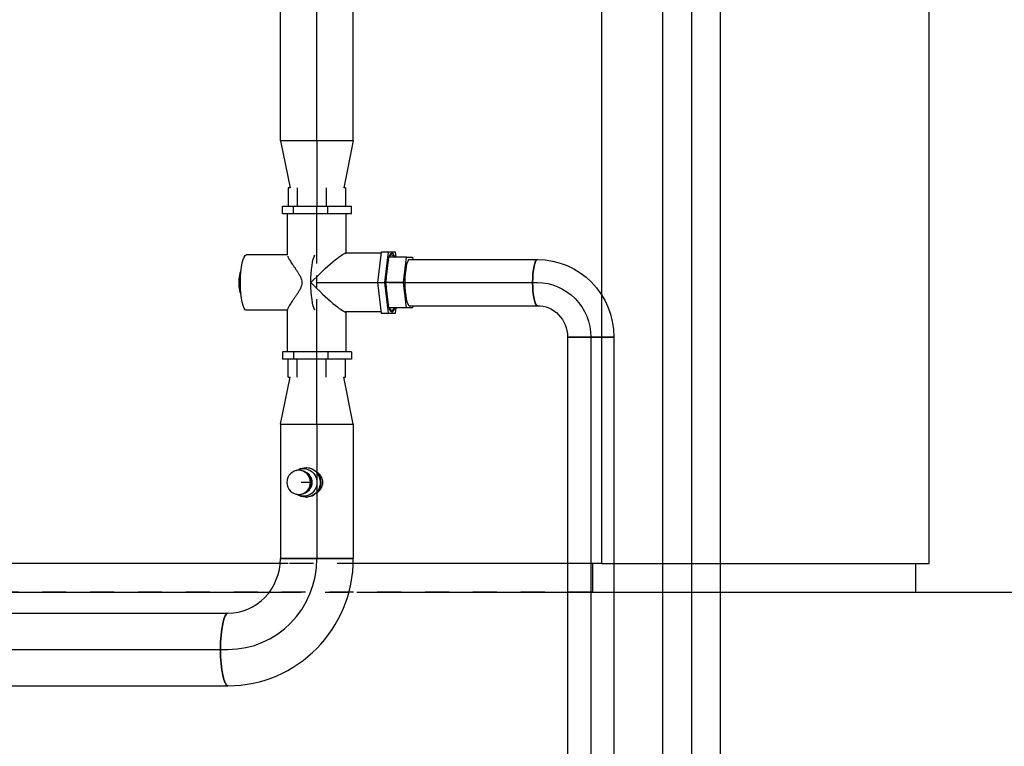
# Model space of a CAD drawing. Extents: x -156717 to 425753, y -51191 to 363295.
# Tile 39 of 256: x 54616 to 55645, y 102343 to 103102. Entities that reach past the tile are written whole.
import ezdxf
from ezdxf.enums import TextEntityAlignment as Align
from ezdxf.lldxf.tags import DXFTag

# ---------------------------------------------------------------- set-up
doc = ezdxf.new("R2010")
doc.units = 0
doc.header["$LTSCALE"] = 50
doc.linetypes.add('CENTER', pattern=[2, 1.25, -0.25, 0.25, -0.25])
doc.linetypes.add('STREEPJES', pattern=[0.1, 0.05, -0.05])
doc.layers.get('0').update_dxf_attribs({"linetype": 'CONTINUOUS'})
for name, color, linetype in [('WL5502--_D', 150, 'CONTINUOUS'), ('WL5502--_HARTLIJN', 8, 'CONTINUOUS'), ('WL5911--_D', 2, 'CONTINUOUS')]:
    doc.layers.add(name, color=color, linetype=linetype)
doc.styles.add('BURO-025', font='ARIAL.TTF', dxfattribs={"height": 125})
tags = doc.linetypes.add('CENTER2', pattern=[28.575000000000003, 19.05, -3.175, 3.175, -3.175]).pattern_tags.tags
tags[10:11] = [DXFTag(74, 4), DXFTag(75, 0), DXFTag(340, '0'), DXFTag(46, 1.0), DXFTag(50, 0.0), DXFTag(44, 0.0), DXFTag(45, 0.0)]
tags[8:9] = [DXFTag(74, 4), DXFTag(75, 0), DXFTag(340, '0'), DXFTag(46, 1.0), DXFTag(50, 0.0), DXFTag(44, 0.0), DXFTag(45, 0.0)]
tags[6:7] = [DXFTag(74, 4), DXFTag(75, 0), DXFTag(340, '0'), DXFTag(46, 1.0), DXFTag(50, 0.0), DXFTag(44, 0.0), DXFTag(45, 0.0)]
tags[4:5] = [DXFTag(74, 4), DXFTag(75, 0), DXFTag(340, '0'), DXFTag(46, 1.0), DXFTag(50, 0.0), DXFTag(44, 0.0), DXFTag(45, 0.0)]

# ---------------------------------------------------------------- blocks, each defined once
blk = doc.blocks.new('*U1770')
at = {"color": 0, "ltscale": 10}
for p, q in [((30, -1353.28212470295, -1722.003758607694), (30.00000000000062, 2023.318084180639, -1722.003758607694)), ((30, -1680.659931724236, -1722.003758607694), (30.00000000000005, -1429.563769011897, -1722.003758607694)), ((30, -1671.386412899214, -1722.003758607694), (0, -1671.386412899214, -1722.003758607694)), ((1340, -1680.659931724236, -1722.003758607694), (30, -1680.659931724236, -1722.003758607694)), ((30, -1680.659931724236, -1722.003758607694), (29.99999999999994, -2023.318084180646, -1722.003758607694)), ((0, -2009.105348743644, -1722.003758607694), (30, -2009.105348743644, -1722.003758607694)), ((30, -2023.318084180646, -1722.003758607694), (1340, -2023.318084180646, -1722.003758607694))]:
    blk.add_line(p, q, dxfattribs=at)
at = {"color": 8, "linetype": 'STREEPJES', "ltscale": 10}
for p, q in [((0, -1671.386412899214, -1722.003758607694), (6.760953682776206e-13, 2009.105348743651, -1722.003758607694)), ((30, -1429.563769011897, -1722.003758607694), (30.00000000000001, -1353.28212470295, -1722.003758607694)), ((0, -1671.386412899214, -1722.003758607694), (-6.203796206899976e-14, -2009.105348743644, -1722.003758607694))]:
    blk.add_line(p, q, dxfattribs=at)
at = {"layer": 'WL5911--_D', "color": 2, "style": 'BURO-025'}
blk.add_attdef('POSNR', text='', height=125, dxfattribs=at).set_placement((0, 0), align=Align.MIDDLE)
at = {"layer": 'WL5911--_D', "color": 2, "style": 'BURO-025', "flags": 1}
for tag in ['TYPE', 'FABR']:
    blk.add_attdef(tag, text='', height=125, dxfattribs=at).set_placement((0, 0), align=Align.MIDDLE)
blk = doc.blocks.new('*U1771')
at = {"color": 0, "ltscale": 10}
for p, q in [((1430, 2693.654924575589, -1862.977232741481), (1429.999999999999, -671.5459427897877, -1862.977232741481)), ((1430, -754.7438296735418, -1862.977232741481), (1430, -2350.996772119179, -1862.977232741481))]:
    blk.add_line(p, q, dxfattribs=at)
at = {"color": 8, "linetype": 'STREEPJES', "ltscale": 10}
blk.add_line((1430, -671.5459427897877, -1862.977232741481), (1430, -754.7438296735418, -1862.977232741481), dxfattribs=at)
at = {"layer": 'WL5911--_D', "color": 2, "style": 'BURO-025'}
blk.add_attdef('POSNR', text='', height=125, dxfattribs=at).set_placement((0, 0), align=Align.MIDDLE)
at = {"layer": 'WL5911--_D', "color": 2, "style": 'BURO-025', "flags": 1}
for tag in ['TYPE', 'FABR']:
    blk.add_attdef(tag, text='', height=125, dxfattribs=at).set_placement((0, 0), align=Align.MIDDLE)
blk = doc.blocks.new('*U1780')
at = {"color": 0, "ltscale": 10}
for p, q in [((0, 30.15000000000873, -3274.031132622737), (2331.796949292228, 30.15000000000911, -3274.031132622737)), ((0, -30.14999999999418, -3274.031132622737), (2331.796949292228, -30.1499999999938, -3274.031132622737))]:
    blk.add_line(p, q, dxfattribs=at)
at = {"layer": 'WL5502--_HARTLIJN', "linetype": 'CENTER2'}
blk.add_line((0, 7.275957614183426e-12, -3274.031132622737), (2331.796949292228, 7.650939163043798e-12, -3274.031132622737), dxfattribs=at)
at = {"layer": 'WL5502--_D', "color": 2, "style": 'BURO-025'}
blk.add_attdef('POSNR', text='', height=125, dxfattribs=at).set_placement((0, 0), align=Align.MIDDLE)
blk = doc.blocks.new('*U1782')
at = {"color": 0, "ltscale": 10}
for p, q in [((-2.469608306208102, 15.45000000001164, -3258.806076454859), (-3.087010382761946, 15.45000000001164, -3258.806076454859)), ((-7.275957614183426e-12, 14.45000000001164, -3258.806076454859), (-2.469608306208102, 14.45000000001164, -3258.806076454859)), ((-2.469608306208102, -15.44999999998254, -3258.806076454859), (-3.087010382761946, -15.44999999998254, -3258.806076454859)), ((-7.275957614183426e-12, -14.44999999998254, -3258.806076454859), (-2.469608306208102, -14.44999999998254, -3258.806076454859))]:
    blk.add_line(p, q, dxfattribs=at)
at = {"color": 0, "ltscale": 10, "extrusion": (7.547468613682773e-48, 6.162975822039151e-32, -1)}
for centre, start_param, end_param in [((-2.469608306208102, 1.455191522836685e-11, -3258.806076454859), 0, 3.62534224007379), ((-3.087010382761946, 1.455191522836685e-11, -3258.806076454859), 0, 3.141592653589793), ((-2.469608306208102, 1.455191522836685e-11, -3258.806076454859), 5.799435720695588, 6.280043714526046)]:
    blk.add_ellipse(centre, major_axis=(-1.892079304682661e-15, -15.45), ratio=0.9785939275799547, start_param=start_param, end_param=end_param, dxfattribs=at)
at = {"color": 0, "ltscale": 10, "extrusion": (7.547468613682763e-48, 6.162975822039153e-32, -1)}
blk.add_ellipse((-7.275957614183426e-12, 1.455191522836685e-11, -3258.806076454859), major_axis=(-1.127903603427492e-14, -14.45), ratio=0.9785939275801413, start_param=5.74908986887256, end_param=9.958873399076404, dxfattribs=at)
at = {"color": 0, "ltscale": 10}
for centre, major_axis, ratio, start_param, end_param in [((2.263807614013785, 1.455191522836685e-11, -3258.806076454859), (-9.093478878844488e-15, -11.65000000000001), 0.9785939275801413, 3.534603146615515, 5.890174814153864), ((4.404134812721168, 1.455191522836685e-11, -3258.806076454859), (-1.549178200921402e-15, -12.65), 0.9785939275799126, 3.141592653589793, 6.283185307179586), ((4.939216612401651, 1.455191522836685e-11, -3258.806076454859), (-1.549178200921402e-15, -12.65), 0.9785939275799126, 3.141592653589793, 9.421636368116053)]:
    blk.add_ellipse(centre, major_axis=major_axis, ratio=ratio, start_param=start_param, end_param=end_param, dxfattribs=at)
at = {"layer": 'WL5502--_HARTLIJN', "linetype": 'CENTER2'}
blk.add_line((-7.275957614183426e-12, 1.455191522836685e-11, -3258.806076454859), (2.263807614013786, 1.455163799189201e-11, -3258.806076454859), dxfattribs=at)
at = {"layer": 'WL5502--_D', "color": 2, "style": 'BURO-025'}
blk.add_attdef('POSNR', text='', height=125, dxfattribs=at).set_placement((0, 0), align=Align.MIDDLE)
blk = doc.blocks.new('*U1783')
at = {"color": 0, "ltscale": 10}
blk.add_spline([(-4.751088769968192, -12.36380850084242, -3226.542476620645), (-4.761460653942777, -12.35998256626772, -3226.542476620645), (-5.998127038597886, -11.759961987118, -3226.542476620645), (-7.174859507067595, -11.03926828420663, -3226.542476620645), (-8.27827767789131, -10.20529675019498, -3226.542476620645), (-9.295607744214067, -9.26660506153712, -3226.542476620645), (-10.21486388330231, -8.23282546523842, -3226.542476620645), (-11.02503074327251, -7.114565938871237, -3226.542476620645), (-11.71624374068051, -5.923301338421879, -3226.542476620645), (-12.27996261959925, -4.671255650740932, -3226.542476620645), (-12.70913241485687, -3.371276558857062, -3226.542476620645), (-12.99832492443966, -2.03670360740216, -3226.542476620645), (-13.14385336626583, -0.6812313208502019, -3226.542476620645), (-13.14385336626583, 0.6812313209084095, -3226.542476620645), (-12.99832492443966, 2.036703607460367, -3226.542476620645), (-12.70913241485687, 3.37127655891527, -3226.542476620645), (-12.27996261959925, 4.671255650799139, -3226.542476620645), (-11.71624374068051, 5.923301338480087, -3226.542476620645), (-11.02503074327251, 7.114565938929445, -3226.542476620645), (-10.21486388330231, 8.232825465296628, -3226.542476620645), (-9.295607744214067, 9.266605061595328, -3226.542476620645), (-8.27827767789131, 10.20529675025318, -3226.542476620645), (-7.174859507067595, 11.03926828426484, -3226.542476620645), (-5.998127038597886, 11.75996198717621, -3226.542476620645), (-4.761460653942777, 12.35998256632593, -3226.542476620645)], degree=3, dxfattribs=at)
at = {"layer": 'WL5502--_HARTLIJN', "linetype": 'CENTER2'}
blk.add_line((-7.275957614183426e-12, 2.91038304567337e-11, -3226.542476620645), (6.785113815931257, 2.910299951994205e-11, -3226.542476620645), dxfattribs=at)
at = {"layer": 'WL5502--_D', "color": 2, "style": 'BURO-025'}
blk.add_attdef('POSNR', text='', height=125, dxfattribs=at).set_placement((0, 0), align=Align.MIDDLE)
blk = doc.blocks.new('*U1785')
at = {"color": 0, "ltscale": 10}
for p, q in [((-1.455191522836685e-11, 38.05000000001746, -3191.710855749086), (49.09999999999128, 28.02812041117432, -3191.710855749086)), ((-1.455191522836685e-11, 38.05000000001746, -3191.710855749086), (-1.453967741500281e-11, -38.04999999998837, -3191.710855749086)), ((-1.455191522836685e-11, -38.04999999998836, -3191.710855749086), (49.09999999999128, -28.0281204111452, -3191.710855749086))]:
    blk.add_line(p, q, dxfattribs=at)
at = {"layer": 'WL5502--_HARTLIJN', "linetype": 'CENTER2'}
blk.add_line((-1.455191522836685e-11, 1.455191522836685e-11, -3191.710855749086), (68.09999999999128, 1.456286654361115e-11, -3191.710855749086), dxfattribs=at)
for centre in [(-1.455191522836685e-11, 1.455191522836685e-11, -3191.710855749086), (68.09999999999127, 1.455191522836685e-11, -3191.710855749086)]:
    blk.add_circle(centre, 0.075, dxfattribs=at)
at = {"layer": 'WL5502--_D', "color": 2, "style": 'BURO-025'}
blk.add_attdef('POSNR', text='', height=125, dxfattribs=at).set_placement((0, 0), align=Align.MIDDLE)
blk = doc.blocks.new('*U1786')
at = {"color": 0, "ltscale": 10}
for p, q in [((0, 38.04999999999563, -3191.710855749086), (149.6006556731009, 38.04999999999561, -3191.710855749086)), ((0, -38.05000000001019, -3191.710855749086), (1.397934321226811e-14, 38.04999999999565, -3191.710855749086)), ((246.3712188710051, 38.04999999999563, -3191.710855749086), (403.3916539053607, 38.04999999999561, -3191.710855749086)), ((0, -38.05000000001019, -3191.710855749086), (403.3916539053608, -38.05000000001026, -3191.710855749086))]:
    blk.add_line(p, q, dxfattribs=at)
at = {"color": 8, "linetype": 'STREEPJES', "ltscale": 10}
blk.add_line((149.6006556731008, 38.04999999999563, -3191.710855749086), (246.3712188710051, 38.04999999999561, -3191.710855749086), dxfattribs=at)
at = {"layer": 'WL5502--_HARTLIJN', "linetype": 'CENTER2'}
blk.add_line((0, -7.275957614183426e-12, -3191.710855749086), (416.3916539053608, -7.352447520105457e-12, -3191.710855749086), dxfattribs=at)
at = {"layer": 'WL5502--_D', "color": 2, "style": 'BURO-025'}
blk.add_attdef('POSNR', text='', height=125, dxfattribs=at).set_placement((0, 0), align=Align.MIDDLE)
blk = doc.blocks.new('*U1790')
at = {"color": 2, "ltscale": 10}
for p, q in [((-28.97999999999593, 30.67461980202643, -3191.710855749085), (-28.97999999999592, 73.88384153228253, -3191.710855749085)), ((28.97999999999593, 30.67461980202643, -3191.710855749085), (28.97999999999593, 73.88384153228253, -3191.710855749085)), ((-72.39999999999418, 36.02159600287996, -3191.710855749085), (-80, 36.02159600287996, -3191.710855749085)), ((-80, 24.57131246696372, -3191.710855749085), (-80, 36.02159600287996, -3191.710855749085)), ((-72.39999999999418, 24.57131246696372, -3191.710855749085), (-72.39999999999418, 36.02159600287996, -3191.710855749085)), ((72.39999999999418, 36.02159600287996, -3191.710855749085), (80, 36.02159600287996, -3191.710855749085)), ((72.39999999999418, 36.02159600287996, -3191.710855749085), (72.39999999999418, 24.57131246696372, -3191.710855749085)), ((80, 36.02159600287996, -3191.710855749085), (80, 24.57131246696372, -3191.710855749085)), ((-99, 30.01799666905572, -3191.710855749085), (-80, 30.01799666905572, -3191.710855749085)), ((-99, 30.01799666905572, -3191.710855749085), (-99, 28.02812041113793, -3191.710855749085)), ((-72.39999999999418, 24.57131246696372, -3191.710855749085), (-80, 24.57131246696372, -3191.710855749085)), ((-80, -11.45028353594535, -3191.710855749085), (-80, 24.57131246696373, -3191.710855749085)), ((-72.39999999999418, 30.67461980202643, -3191.710855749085), (-28.97999999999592, 30.67461980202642, -3191.710855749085)), ((-72.39999999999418, -11.45028353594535, -3191.710855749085), (-72.39999999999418, 24.57131246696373, -3191.710855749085)), ((28.97999999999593, 30.67461980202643, -3191.710855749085), (72.39999999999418, 30.67461980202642, -3191.710855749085)), ((72.39999999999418, 24.57131246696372, -3191.710855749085), (80, 24.57131246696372, -3191.710855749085)), ((72.39999999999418, 24.57131246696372, -3191.710855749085), (72.39999999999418, -11.45028353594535, -3191.710855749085)), ((99, 30.01799666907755, -3191.710855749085), (80, 30.01799666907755, -3191.710855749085)), ((80, 24.57131246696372, -3191.710855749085), (80, -11.45028353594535, -3191.710855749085)), ((99, 28.02812041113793, -3191.710855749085), (99, 30.01799666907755, -3191.710855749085)), ((-99, 20.47609372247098, -3191.710855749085), (-80, 20.47609372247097, -3191.710855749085)), ((99, 20.47609372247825, -3191.710855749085), (80, 20.47609372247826, -3191.710855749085)), ((-99, -9.541902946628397, -3191.710855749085), (-80, -9.5419029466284, -3191.710855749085)), ((99, -9.541902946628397, -3191.710855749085), (80, -9.541902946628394, -3191.710855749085)), ((-72.39999999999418, -11.45028353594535, -3191.710855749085), (-80, -11.45028353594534, -3191.710855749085)), ((-80, -36.02159600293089, -3191.710855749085), (-80, -11.45028353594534, -3191.710855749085)), ((-72.39999999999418, -36.02159600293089, -3191.710855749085), (-72.39999999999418, -11.45028353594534, -3191.710855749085)), ((72.39999999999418, -11.45028353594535, -3191.710855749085), (80, -11.45028353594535, -3191.710855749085)), ((72.39999999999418, -11.45028353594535, -3191.710855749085), (72.39999999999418, -36.02159600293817, -3191.710855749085)), ((80, -11.45028353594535, -3191.710855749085), (80, -36.02159600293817, -3191.710855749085)), ((-99, -28.02812041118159, -3191.710855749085), (-99, -30.01799666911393, -3191.710855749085)), ((-99, -30.01799666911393, -3191.710855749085), (-80, -30.01799666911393, -3191.710855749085)), ((-72.39999999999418, -30.67461980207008, -3191.710855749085), (-30.67461980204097, -30.67461980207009, -3191.710855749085)), ((-30.67461980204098, -66.91950103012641, -3191.710855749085), (-30.67461980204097, -30.01799666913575, -3191.710855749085)), ((30.67461980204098, -66.91950103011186, -3191.710855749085), (30.67461980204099, -29.2771905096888, -3191.710855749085)), ((30.67461980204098, -30.67461980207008, -3191.710855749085), (72.39999999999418, -30.67461980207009, -3191.710855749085)), ((99, -30.0179966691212, -3191.710855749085), (80, -30.0179966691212, -3191.710855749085)), ((99, -30.0179966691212, -3191.710855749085), (99, -28.02812041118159, -3191.710855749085)), ((-72.39999999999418, -36.02159600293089, -3191.710855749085), (-80, -36.02159600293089, -3191.710855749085)), ((72.39999999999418, -36.02159600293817, -3191.710855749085), (80, -36.02159600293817, -3191.710855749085)), ((-1.455191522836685e-11, -63.2747707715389, -3191.710855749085), (-31.87800000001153, -67.0624855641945, -3191.710855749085)), ((-31.87800000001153, -67.0624855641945, -3191.710855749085), (-31.87800000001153, -74.49979941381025, -3191.710855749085)), ((-1.455191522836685e-11, -70.71208462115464, -3191.710855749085), (-31.87800000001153, -74.49979941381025, -3191.710855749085)), ((-26.56500000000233, -75.13108521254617, -3191.710855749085), (1.455902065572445e-11, -71.97465621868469, -3191.710855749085)), ((-1.455191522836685e-11, -63.2747707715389, -3191.710855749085), (-1.455328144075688e-11, -70.71208462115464, -3191.710855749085)), ((31.87799999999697, -67.06248556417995, -3191.710855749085), (-1.455902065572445e-11, -63.27477077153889, -3191.710855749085)), ((31.87799999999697, -74.4997994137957, -3191.710855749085), (-1.455902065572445e-11, -70.71208462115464, -3191.710855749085)), ((1.455191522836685e-11, -90.56794084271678, -3191.710855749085), (1.455533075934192e-11, -71.97465621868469, -3191.710855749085)), ((1.455191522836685e-11, -71.97465621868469, -3191.710855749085), (26.56500000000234, -75.13108521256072, -3191.710855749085)), ((31.87799999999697, -74.4997994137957, -3191.710855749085), (31.87799999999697, -67.06248556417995, -3191.710855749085)), ((-31.87800000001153, -74.49979941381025, -3191.710855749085), (-31.87800000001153, -82.07522899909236, -3191.710855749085)), ((-31.87800000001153, -82.07522899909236, -3191.710855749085), (-26.56500000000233, -82.70651479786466, -3191.710855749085)), ((-26.56500000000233, -93.72436983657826, -3191.710855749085), (-26.56500000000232, -75.13108521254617, -3191.710855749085)), ((26.56500000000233, -93.72436983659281, -3191.710855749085), (26.56500000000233, -75.13108521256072, -3191.710855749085)), ((26.56500000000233, -82.7065147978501, -3191.710855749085), (31.87799999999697, -82.07522899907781, -3191.710855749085)), ((31.87799999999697, -82.07522899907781, -3191.710855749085), (31.87799999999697, -74.4997994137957, -3191.710855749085)), ((-26.56500000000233, -93.72436983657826, -3191.710855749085), (1.455902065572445e-11, -90.56794084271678, -3191.710855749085)), ((1.455191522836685e-11, -90.56794084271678, -3191.710855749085), (26.56500000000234, -93.72436983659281, -3191.710855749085)), ((-26.56500000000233, -100.0372278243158, -3191.710855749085), (-26.56500000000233, -93.72436983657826, -3191.710855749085)), ((-24.14999999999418, -100.3241759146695, -3191.710855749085), (-26.56500000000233, -100.0372278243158, -3191.710855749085)), ((26.56500000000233, -100.0372278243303, -3191.710855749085), (24.14999999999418, -100.324175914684, -3191.710855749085)), ((26.56500000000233, -93.72436983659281, -3191.710855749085), (26.56500000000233, -100.0372278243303, -3191.710855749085))]:
    blk.add_line(p, q, dxfattribs=at)
at = {"color": 2, "ltscale": 10, "extrusion": (0, 0, -1)}
for centre, major_axis, ratio, start_param, end_param in [((0, 73.88384153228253, -3191.710855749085), (-28.98, 6.714405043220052e-15), 0.2058006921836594, 0, 3.141592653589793), ((0, 78.77681117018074, -3191.710855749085), (-12.075, 2.797668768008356e-15), 0.2058006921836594, 0.226195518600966, 2.915397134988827), ((0, -2.182787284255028e-11, -3191.710855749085), (-30.67461980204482, 7.107033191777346e-15), 0.2058006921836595, 0.3339500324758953, 2.807642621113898), ((0, -2.182787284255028e-11, -3191.710855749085), (-30.51002241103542, 30.51002241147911), 0.1040136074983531, 1.467155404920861, 3.037951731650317)]:
    blk.add_ellipse(centre, major_axis=major_axis, ratio=ratio, start_param=start_param, end_param=end_param, dxfattribs=at)
at = {"color": 2, "ltscale": 10}
for centre, major_axis, ratio, start_param, end_param in [((0, -2.182787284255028e-11, -3191.710855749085), (-30.51002241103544, -30.51002241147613), 0.1040136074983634, 4.608748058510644, 6.179544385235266), ((0, -78.28751420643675, -3191.710855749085), (-30.67461980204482, 7.107033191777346e-15), 0.2058006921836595, 3.141592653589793, 6.283185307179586), ((0, -78.28751420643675, -3191.710855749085), (-30.67461980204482, 7.107033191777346e-15), 0.2058006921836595, 0, 0.5235987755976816), ((0, -78.28751420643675, -3191.710855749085), (-28.98, 6.714405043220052e-15), 0.2058006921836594, 5.872047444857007, 6.283185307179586), ((0, -78.28751420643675, -3191.710855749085), (-28.98, 6.714405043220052e-15), 0.2058006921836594, 0, 0.4111378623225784), ((0, -78.28751420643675, -3191.710855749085), (-28.98, 6.714405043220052e-15), 0.2058006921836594, 4.824849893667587, 5.647125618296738), ((0, -78.28751420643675, -3191.710855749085), (-28.98, 6.714405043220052e-15), 0.2058006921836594, 3.777652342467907, 4.599928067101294), ((0, -78.28751420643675, -3191.710855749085), (-28.98, 6.714405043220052e-15), 0.2058006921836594, 3.141592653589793, 3.552730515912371), ((0, -78.28751420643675, -3191.710855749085), (-28.98, 6.714405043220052e-15), 0.2058006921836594, 2.730454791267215, 3.141592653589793), ((0, -78.28751420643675, -3191.710855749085), (-30.67461980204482, 7.107033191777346e-15), 0.2058006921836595, 2.617993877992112, 3.141592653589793), ((0, -96.88079883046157, -3191.710855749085), (-24.15000000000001, 5.595337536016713e-15), 0.2058006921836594, 3.141592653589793, 6.283185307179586)]:
    blk.add_ellipse(centre, major_axis=major_axis, ratio=ratio, start_param=start_param, end_param=end_param, dxfattribs=at)
blk.add_spline([(27.47654312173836, 30.52811357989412, -3191.710855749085), (26.37238365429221, 30.09234405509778, -3191.710855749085), (24.9835695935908, 29.37663592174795, -3191.710855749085), (23.32509132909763, 28.39554352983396, -3191.710855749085), (21.41484991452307, 27.16965927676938, -3191.710855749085), (19.27346384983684, 25.72700065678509, -3191.710855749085), (16.92404653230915, 24.10544357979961, -3191.710855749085), (14.39195677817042, 22.35705781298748, -3191.710855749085), (11.70452510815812, 20.55582280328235, -3191.710855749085), (8.89075875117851, 18.81072808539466, -3191.710855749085), (5.981028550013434, 17.2841892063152, -3191.710855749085), (3.006741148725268, 16.20167109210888, -3191.710855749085), (0, 15.80332462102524, -3191.710855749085), (-3.006741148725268, 16.20167109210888, -3191.710855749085), (-5.981028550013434, 17.2841892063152, -3191.710855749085), (-8.89075875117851, 18.81072808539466, -3191.710855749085), (-11.70452510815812, 20.55582280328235, -3191.710855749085), (-14.39195677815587, 22.35705781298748, -3191.710855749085), (-16.92404653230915, 24.10544357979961, -3191.710855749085), (-19.27346384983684, 25.72700065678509, -3191.710855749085), (-21.41484991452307, 27.16965927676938, -3191.710855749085), (-23.32509132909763, 28.39554352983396, -3191.710855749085), (-24.9835695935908, 29.37663592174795, -3191.710855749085), (-26.37238365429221, 30.09234405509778, -3191.710855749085), (-27.47654312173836, 30.52811357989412, -3191.710855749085), (-28.28413007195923, 30.6746198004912, -3191.710855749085)], degree=3, dxfattribs=at)
at = {"layer": 'WL5502--_HARTLIJN', "linetype": 'CENTER'}
for p, q in [((-80, -2.182787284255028e-11, -3191.710855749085), (80.00000000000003, -2.185726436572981e-11, -3191.710855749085)), ((0, -2.182787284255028e-11, -3191.710855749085), (-1.438118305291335e-14, -78.28751420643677, -3191.710855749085))]:
    blk.add_line(p, q, dxfattribs=at)
at = {"layer": 'WL5502--_D', "color": 2, "style": 'BURO-025'}
blk.add_attdef('POSNR', text='', height=125, dxfattribs=at).set_placement((0, 0), align=Align.MIDDLE)
at = {"layer": 'WL5502--_D', "color": 2, "style": 'BURO-025', "flags": 1}
for tag in ['TYPE', 'FABR']:
    blk.add_attdef(tag, text='', height=125, dxfattribs=at).set_placement((0, 0), align=Align.MIDDLE)
blk = doc.blocks.new('*U1796')
at = {"color": 0, "ltscale": 10}
for p, q in [((0, 38.05000000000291, -3191.710855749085), (49.10000000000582, 28.02812041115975, -3191.710855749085)), ((0, 38.05000000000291, -3191.710855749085), (-1.397934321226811e-14, -38.05000000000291, -3191.710855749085)), ((0, -38.05000000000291, -3191.710855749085), (49.10000000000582, -28.02812041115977, -3191.710855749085))]:
    blk.add_line(p, q, dxfattribs=at)
at = {"layer": 'WL5502--_HARTLIJN', "linetype": 'CENTER2'}
blk.add_line((0, 0, -3191.710855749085), (68.10000000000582, -1.250976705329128e-14, -3191.710855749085), dxfattribs=at)
for centre in [(0, 0, -3191.710855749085), (68.10000000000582, 0, -3191.710855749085)]:
    blk.add_circle(centre, 0.075, dxfattribs=at)
at = {"layer": 'WL5502--_D', "color": 2, "style": 'BURO-025'}
blk.add_attdef('POSNR', text='', height=125, dxfattribs=at).set_placement((0, 0), align=Align.MIDDLE)
blk = doc.blocks.new('*U1797')
at = {"color": 0, "ltscale": 10}
for p, q in [((18.59328462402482, 24.14999999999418, -3208.174911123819), (152.1121532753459, 24.14999999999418, -3208.174911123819)), ((18.59328462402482, -24.14999999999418, -3208.174911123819), (152.1121532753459, -24.14999999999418, -3208.174911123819))]:
    blk.add_line(p, q, dxfattribs=at)
blk.add_ellipse((152.1121532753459, 0, -3208.174911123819), major_axis=(-1.488358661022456e-31, -24.15), ratio=0.205800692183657, start_param=3.141592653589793, end_param=6.283185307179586, dxfattribs=at)
at = {"layer": 'WL5502--_HARTLIJN', "linetype": 'CENTER2'}
blk.add_line((-1.455191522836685e-11, 0, -3208.174911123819), (152.1121532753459, -4.687317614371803e-31, -3208.174911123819), dxfattribs=at)
at = {"layer": 'WL5502--_D', "color": 2, "style": 'BURO-025'}
blk.add_attdef('POSNR', text='', height=125, dxfattribs=at).set_placement((0, 0), align=Align.MIDDLE)
blk = doc.blocks.new('*U1798')
at = {"color": 0, "ltscale": 10}
for p, q in [((-1.455191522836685e-11, 24.15000000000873, -3251.895107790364), (1692.451297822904, 24.150000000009, -3251.895107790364)), ((-1.455191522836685e-11, -24.14999999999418, -3251.895107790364), (-1.455968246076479e-11, 24.15000000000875, -3251.895107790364)), ((-1.455191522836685e-11, -24.14999999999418, -3251.895107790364), (1692.451297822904, -24.14999999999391, -3251.895107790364))]:
    blk.add_line(p, q, dxfattribs=at)
at = {"layer": 'WL5502--_HARTLIJN', "linetype": 'CENTER2'}
blk.add_line((-1.455191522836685e-11, 7.275957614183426e-12, -3251.895107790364), (1692.451297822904, 7.548124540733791e-12, -3251.895107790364), dxfattribs=at)
at = {"layer": 'WL5502--_D', "color": 2, "style": 'BURO-025'}
blk.add_attdef('POSNR', text='', height=125, dxfattribs=at).set_placement((0, 0), align=Align.MIDDLE)
blk = doc.blocks.new('*U1799')
at = {"color": 0, "ltscale": 10}
blk.add_line((24.14999999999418, -57, -3251.895107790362), (-24.15000000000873, -57, -3251.895107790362), dxfattribs=at)
at = {"color": 0, "ltscale": 10, "extrusion": (0, 0, -1)}
for centre, major_axis, ratio, start_param, end_param in [((-55.77985387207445, 0, -3251.895107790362), (-1.488358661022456e-31, -24.15), 0.2058006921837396, 0, 3.141592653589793), ((-55.28956263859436, -57.41859630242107, -3251.895107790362), (-0.4431969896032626, 33.26926172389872), 0.9359874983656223, 6.281672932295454, 7.853868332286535)]:
    blk.add_ellipse(centre, major_axis=major_axis, ratio=ratio, start_param=start_param, end_param=end_param, dxfattribs=at)
at = {"color": 0, "ltscale": 10, "extrusion": (0, 0, -0.9999999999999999)}
blk.add_ellipse((-55.97469116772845, -56.82351643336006, -3251.895107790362), major_axis=(0.4450745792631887, 80.97253588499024), ratio=0.9895165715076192, start_param=6.280062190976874, end_param=7.850722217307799, dxfattribs=at)
at = {"layer": 'WL5502--_HARTLIJN', "linetype": 'CENTER2', "extrusion": (0, 0, -1)}
blk.add_ellipse((-55.77985387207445, -57, -3251.895107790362), major_axis=(3.512896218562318e-31, 57), ratio=0.9785939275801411, start_param=0, end_param=1.570796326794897, dxfattribs=at)
at = {"layer": 'WL5502--_D', "color": 2, "style": 'BURO-025'}
blk.add_attdef('POSNR', text='', height=125, dxfattribs=at).set_placement((0, 0), align=Align.MIDDLE)
blk = doc.blocks.new('*U1803')
at = {"color": 0, "ltscale": 10}
for p, q in [((7.275957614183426e-12, 38.05000000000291, -3099.877447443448), (343.7066257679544, 38.05000000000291, -3099.877447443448)), ((7.275957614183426e-12, -38.05000000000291, -3099.877447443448), (343.7066257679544, -38.05000000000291, -3099.877447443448))]:
    blk.add_line(p, q, dxfattribs=at)
at = {"color": 0, "ltscale": 10, "extrusion": (-9.90277896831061e-35, 0, -1)}
blk.add_ellipse((7.275957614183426e-12, 0, -3099.877447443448), major_axis=(0, -38.05), ratio=0.2058006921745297, start_param=0, end_param=3.141592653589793, dxfattribs=at)
at = {"color": 0, "ltscale": 10}
blk.add_ellipse((343.7066257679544, 0, -3099.877447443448), major_axis=(0, -38.05), ratio=0.2058006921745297, start_param=3.141592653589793, end_param=6.283185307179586, dxfattribs=at)
at = {"layer": 'WL5502--_HARTLIJN', "linetype": 'CENTER2'}
blk.add_line((7.275957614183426e-12, 0, -3099.877447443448), (343.7066257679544, 0, -3099.877447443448), dxfattribs=at)
at = {"layer": 'WL5502--_D', "color": 2, "style": 'BURO-025'}
blk.add_attdef('POSNR', text='', height=125, dxfattribs=at).set_placement((0, 0), align=Align.MIDDLE)
blk = doc.blocks.new('*U1804')
at = {"color": 0, "ltscale": 10}
for p, q in [((-1.455191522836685e-11, 38.05000000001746, -3191.710855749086), (140.4278868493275, 38.05000000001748, -3191.710855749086)), ((-1.455191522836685e-11, -38.04999999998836, -3191.710855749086), (-1.456415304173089e-11, 38.05000000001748, -3191.710855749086)), ((140.4278868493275, 38.05000000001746, -3191.710855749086), (140.4278868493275, -38.04999999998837, -3191.710855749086)), ((-1.455191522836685e-11, -38.04999999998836, -3191.710855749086), (140.4278868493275, -38.04999999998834, -3191.710855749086))]:
    blk.add_line(p, q, dxfattribs=at)
at = {"layer": 'WL5502--_HARTLIJN', "linetype": 'CENTER2'}
blk.add_line((-1.455191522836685e-11, 1.455191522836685e-11, -3191.710855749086), (140.4278868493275, 1.457449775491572e-11, -3191.710855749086), dxfattribs=at)
at = {"layer": 'WL5502--_D', "color": 2, "style": 'BURO-025'}
blk.add_attdef('POSNR', text='', height=125, dxfattribs=at).set_placement((0, 0), align=Align.MIDDLE)
blk = doc.blocks.new('*U1805')
at = {"color": 0, "ltscale": 10}
blk.add_line((-38.04999999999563, 94.99999999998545, -3191.710855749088), (38.05000000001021, 94.99999999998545, -3191.710855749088), dxfattribs=at)
for centre, major_axis, ratio, start_param, end_param in [((-92.22255703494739, 95.63571753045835, -3191.710855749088), (0.6980483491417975, 57.58629352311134), 0.9407152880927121, 3.140746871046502, 4.712752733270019), ((-93.2787123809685, 94.7174670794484, -3191.710855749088), (-0.7011305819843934, 132.7659955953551), 0.989162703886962, 3.138631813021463, 4.709293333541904)]:
    blk.add_ellipse(centre, major_axis=major_axis, ratio=ratio, start_param=start_param, end_param=end_param, dxfattribs=at)
at = {"color": 0, "ltscale": 10, "extrusion": (-2.77555756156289e-17, -1.232595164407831e-32, -1)}
blk.add_ellipse((-92.96642312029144, -1.455191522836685e-11, -3191.710855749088), major_axis=(3.517518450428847e-31, -38.05000000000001), ratio=0.2058006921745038, start_param=0, end_param=3.141592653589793, dxfattribs=at)
at = {"layer": 'WL5502--_HARTLIJN', "linetype": 'CENTER2'}
blk.add_ellipse((-92.96642312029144, 94.99999999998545, -3191.710855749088), major_axis=(-8.782240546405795e-31, 95.00000000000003), ratio=0.978593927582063, start_param=3.141592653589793, end_param=4.71238898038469, dxfattribs=at)
at = {"layer": 'WL5502--_D', "color": 2, "style": 'BURO-025'}
blk.add_attdef('POSNR', text='', height=125, dxfattribs=at).set_placement((0, 0), align=Align.MIDDLE)

msp = doc.modelspace()

# ---------------------------------------------------------------- block references
at = {"layer": 'WL5502--_D'}
for name, p, rotation in [('*U1780', (55318.47228788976, 103405.861510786, 3274.031132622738), 270), ('*U1786', (54927.03471685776, 102975.6924483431, 3191.710855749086), 90), ('*U1785', (54927.03471685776, 102975.6924483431, 3191.710855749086), 270), ('*U1790', (54927.03471685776, 102827.5924483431, 3191.710855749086), 90), ('*U1798', (55213.21423821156, 102770.5924483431, 3251.895107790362), 270), ('*U1796', (54927.03471685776, 102679.4924483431, 3191.710855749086), 90), ('*U1804', (54927.03471685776, 102679.4924483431, 3191.710855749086), 270), ('*U1782', (54912.92442813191, 102618.703085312, 3258.806076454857), 180), ('*U1783', (54919.70954194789, 102618.703085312, 3226.542476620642), 180)]:
    msp.add_blockref(name, p, dxfattribs=dict(at, rotation=rotation))
for name, p in [('*U1797', (55005.32223106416, 102827.5924483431, 3208.174911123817)), ('*U1799', (55213.21423821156, 102827.5924483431, 3251.895107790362)), ('*U1805', (54927.03471685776, 102444.0645614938, 3191.710855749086)), ('*U1803', (54490.36166796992, 102444.0645614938, 3099.877447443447))]:
    msp.add_blockref(name, p, dxfattribs=at)
at = {"layer": 'WL5911--_D', "rotation": 90}
for name, p in [('*U1770', (53543.71926596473, 102504.0645614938, 1722.003758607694)), ('*U1771', (54214.05610635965, 101074.0645614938, 1862.977232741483))]:
    msp.add_blockref(name, p, dxfattribs=at)

doc.saveas('drawing.dxf')
